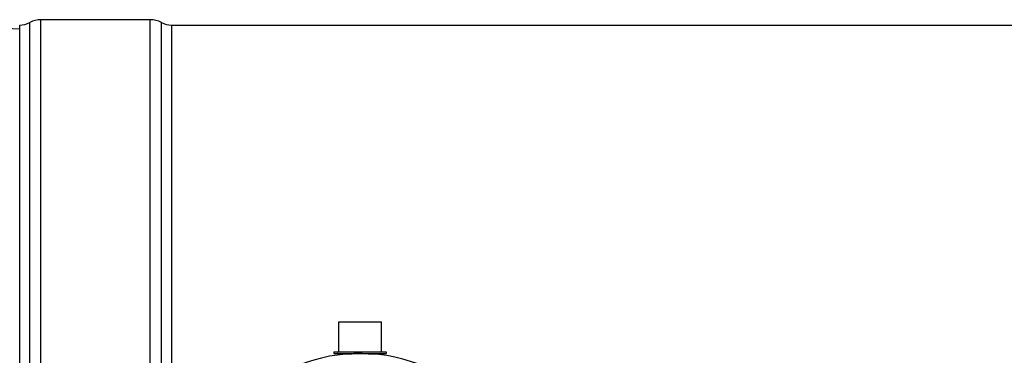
# Model space of a CAD drawing. Header units: millimetres. Extents: x 0 to 297, y 0 to 210.
# Tile 9 of 36: x 40 to 87, y 94 to 110. Entities that reach past the tile are written whole.
import ezdxf

# ---------------------------------------------------------------- set-up
doc = ezdxf.new("R2010")
doc.units = ezdxf.units.MM
doc.header["$LTSCALE"] = 16.335
doc.layers.get('0').update_dxf_attribs({"linetype": 'CONTINUOUS'})
doc.layers.add('01_GLOBAL', color=7, linetype='CONTINUOUS')
doc.layers.add('AXES_REF', color=7, linetype='CONTINUOUS')

msp = doc.modelspace()

# ---------------------------------------------------------------- linework, layer by layer
at = {"color": 7, "linetype": 'Continuous'}
for p, q in [((40.492, 109.511), (39.352, 109.571)), ((55.492, 94.351), (55.492, 95.751)), ((55.492, 95.751), (57.492, 95.751)), ((57.492, 94.351), (57.492, 95.751)), ((55.262, 94.351), (55.262, 94.271)), ((55.262, 94.351), (57.722, 94.351)), ((55.262, 94.271), (57.722, 94.271)), ((55.442, 94.261), (55.442, 94.198)), ((57.542, 94.261), (57.542, 94.198)), ((57.722, 94.351), (57.722, 94.271))]:
    msp.add_line(p, q, dxfattribs=at)
at = {"color": 9, "linetype": 'Continuous'}
for p, q in [((55.442, 94.261), (56.107, 94.261)), ((56.877, 94.261), (57.542, 94.261))]:
    msp.add_line(p, q, dxfattribs=at)
at = {"color": 7, "linetype": 'Continuous'}
for centre, start, end in [((55.432, 94.261), 0, 90), ((57.552, 94.261), 90, 180)]:
    msp.add_arc(centre, 0.01, start, end, dxfattribs=at)
at = {"layer": '01_GLOBAL', "color": 7, "linetype": 'Continuous'}
msp.add_arc((56.492, 86.571), 7.7, 181.4884, 178.5116, dxfattribs=at)
at = {"layer": 'AXES_REF', "color": 7, "linetype": 'Continuous'}
for p, q in [((40.492, 63.431), (40.492, 109.711)), ((46.621, 109.961), (41.492, 109.961)), ((47.621, 109.711), (150.863, 109.711))]:
    msp.add_line(p, q, dxfattribs=at)
at = {"layer": 'AXES_REF', "color": 9, "linetype": 'Continuous'}
for p, q in [((40.963, 63.313), (40.963, 109.828)), ((41.492, 63.181), (41.492, 109.961)), ((46.621, 63.181), (46.621, 109.961)), ((47.151, 86.771), (47.151, 109.828)), ((47.621, 109.711), (47.621, 86.771))]:
    msp.add_line(p, q, dxfattribs=at)
at = {"layer": 'AXES_REF', "color": 7, "linetype": 'Continuous'}
for centre, radius, start, end in [((40.492, 110.711), 1, 270, 298.0725), ((41.492, 108.836), 1.125, 90, 118.0725), ((46.621, 108.836), 1.125, 61.9275, 90), ((47.621, 110.711), 1, 241.9275, 270)]:
    msp.add_arc(centre, radius, start, end, dxfattribs=at)

doc.saveas('drawing.dxf')
